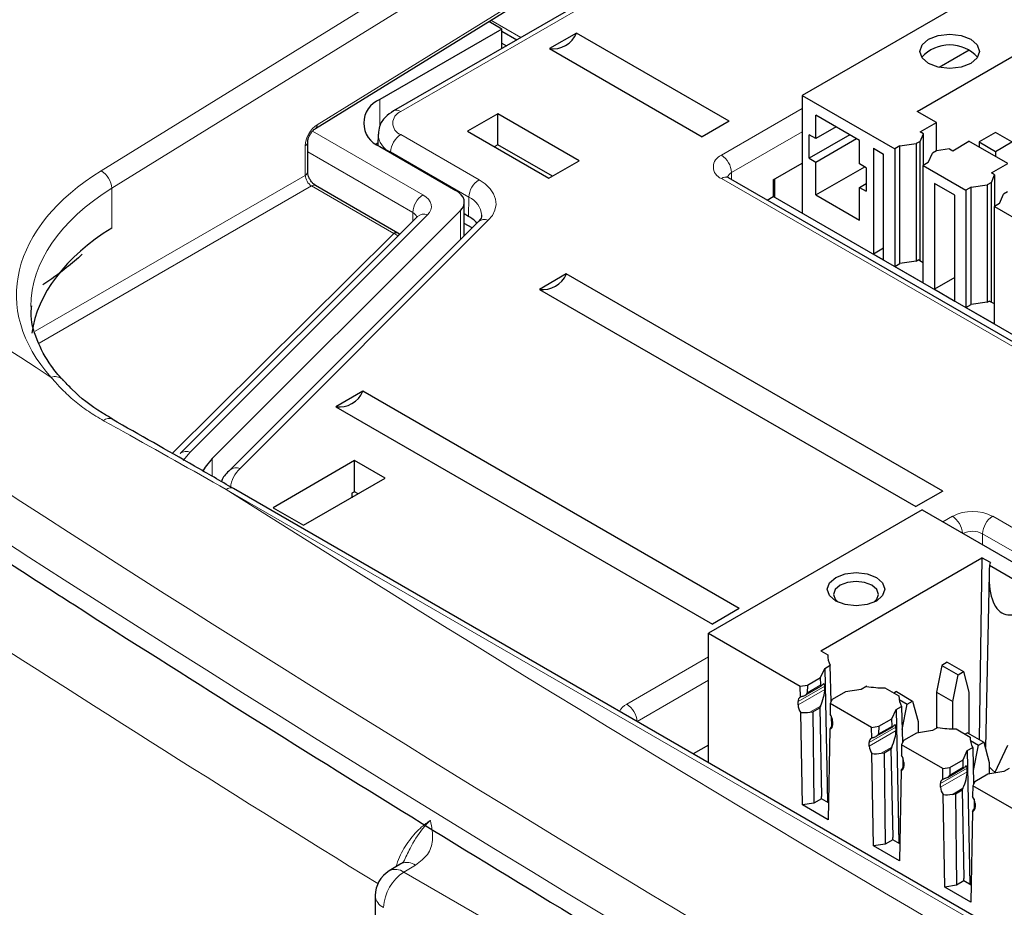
# Paper-space layout 'Blatt4' of a CAD drawing. Header units: millimetres. Extents: x 5 to 418, y 2 to 292.
# Tile 40 of 75: x 82 to 96, y 209 to 222. Entities that reach past the tile are written whole.
import ezdxf

# ---------------------------------------------------------------- set-up
doc = ezdxf.new("R2010")
doc.units = ezdxf.units.MM

psp = doc.layouts.new('Blatt4')

# ---------------------------------------------------------------- linework, layer by layer
at = {"color": 7, "linetype": 'Continuous', "lineweight": 18}
for p, q in [((83.551, 219.496), (92.776, 225.2)), ((92.917, 224.955), (83.698, 219.254)), ((86.552, 220.137), (93.113, 224.194)), ((94.361, 224.157), (87.714, 220.319)), ((88.969, 221.592), (89.386, 221.352)), ((87.425, 220.12), (87.425, 220.486)), ((92.172, 219.713), (93.294, 220.361)), ((86.489, 220.047), (88.024, 219.161)), ((87.714, 220), (88.803, 219.372)), ((93.294, 220.037), (92.313, 219.471)), ((86.388, 219.433), (86.388, 219.843)), ((87.882, 218.916), (86.422, 219.759)), ((88.662, 219.13), (87.573, 219.758)), ((87.573, 219.758), (87.573, 219.748)), ((82.635, 217.267), (86.388, 219.433)), ((108.152, 210.164), (92.172, 219.389)), ((92.314, 219.375), (92.313, 219.471)), ((86.473, 219.287), (82.687, 217.101)), ((83.698, 219.254), (83.698, 218.699)), ((87.617, 218.626), (86.473, 219.287)), ((88.662, 219.13), (88.658, 218.863)), ((88.087, 218.882), (84.79, 215.586)), ((87.882, 218.797), (87.882, 218.916)), ((88.544, 218.54), (88.544, 218.945)), ((88.932, 218.808), (85.481, 215.358)), ((84.537, 215.567), (87.617, 218.626)), ((84.79, 215.586), (84.69, 215.469)), ((85.094, 215.248), (85.094, 215.495)), ((110.431, 200.551), (85.288, 215.066)), ((95.248, 214.615), (95.382, 214.693)), ((95.943, 214.693), (113.904, 204.324)), ((95.799, 214.297), (95.802, 214.45)), ((113.762, 204.082), (95.802, 214.45)), ((90.857, 212.08), (91.993, 212.736)), ((91.993, 212.412), (91, 211.839)), ((93.608, 212.332), (93.237, 212.118)), ((93.609, 212.284), (93.237, 212.069)), ((93.554, 212.348), (93.365, 212.238)), ((93.55, 212.054), (93.403, 211.969)), ((93.714, 211.789), (93.718, 211.792)), ((94.598, 211.761), (94.227, 211.547)), ((94.544, 211.776), (94.355, 211.667)), ((94.599, 211.713), (94.227, 211.498)), ((94.54, 211.482), (94.393, 211.397)), ((94.704, 211.218), (94.708, 211.22)), ((95.588, 211.189), (95.217, 210.975)), ((95.534, 211.205), (95.345, 211.095)), ((95.589, 211.141), (95.217, 210.926)), ((95.53, 210.911), (95.383, 210.826)), ((95.694, 210.646), (95.698, 210.649)), ((87.921, 209.842), (87.76, 209.745)), ((87.76, 209.745), (105.588, 199.453))]:
    psp.add_line(p, q, dxfattribs=at)
at = {"color": 7, "linetype": 'Continuous', "lineweight": 25}
for p, q in [((86.528, 220.083), (93.09, 224.14)), ((94.261, 224.166), (87.614, 220.329)), ((96.264, 222.258), (93.294, 220.544)), ((89.122, 221.466), (87.425, 220.486)), ((89.122, 221.466), (88.938, 221.573)), ((89.122, 221.2), (89.122, 221.466)), ((94.892, 220.323), (97.056, 221.572)), ((89.122, 221.437), (89.327, 221.318)), ((90.158, 221.411), (89.784, 221.195)), ((92.279, 220.186), (90.158, 221.411)), ((89.122, 221.271), (89.184, 221.235)), ((89.784, 221.195), (91.905, 219.97)), ((95.615, 221.173), (95.199, 220.933)), ((93.294, 220.544), (94.581, 219.801)), ((93.294, 220.544), (93.294, 218.905)), ((89.066, 220.29), (88.641, 220.046)), ((90.197, 219.637), (89.066, 220.29)), ((89.066, 219.858), (89.066, 220.29)), ((94.093, 219.919), (93.485, 220.27)), ((93.485, 219.944), (93.485, 220.27)), ((95.161, 220.168), (94.892, 220.323)), ((92.279, 220.186), (91.905, 219.97)), ((93.768, 220.107), (93.485, 219.944)), ((94.934, 220.037), (95.161, 220.168)), ((95.161, 219.776), (95.161, 220.168)), ((87.4, 220.004), (87.397, 219.851)), ((88.641, 220.046), (89.773, 219.392)), ((93.485, 219.944), (93.393, 219.997)), ((93.393, 219.67), (93.393, 219.997)), ((93.959, 219.997), (93.393, 219.67)), ((93.485, 219.617), (94.051, 219.944)), ((94.979, 220.012), (94.934, 220.037)), ((94.934, 219.906), (94.979, 220.012)), ((94.979, 219.573), (94.979, 220.012)), ((95.981, 220.028), (95.755, 219.897)), ((96.207, 219.897), (95.981, 220.028)), ((86.422, 219.482), (86.422, 219.891)), ((87.397, 219.882), (87.374, 219.866)), ((87.425, 219.833), (88.481, 219.224)), ((89.066, 219.858), (89.015, 219.83)), ((89.823, 219.421), (89.066, 219.858)), ((94.093, 219.592), (94.093, 219.919)), ((94.284, 219.809), (94.425, 219.727)), ((94.284, 219.809), (94.284, 218.339)), ((94.652, 219.842), (94.581, 219.801)), ((94.581, 219.801), (94.581, 218.168)), ((94.652, 219.842), (94.878, 219.874)), ((94.652, 218.209), (94.652, 219.842)), ((94.934, 219.906), (94.878, 219.874)), ((94.878, 219.874), (94.878, 218.241)), ((94.934, 218.242), (94.934, 219.906)), ((95.343, 219.802), (95.16, 219.776)), ((95.343, 219.802), (95.387, 219.776)), ((95.387, 219.776), (95.613, 219.907)), ((96.151, 219.597), (95.613, 219.907)), ((95.755, 219.897), (95.981, 219.766)), ((95.755, 219.897), (95.755, 219.825)), ((95.981, 219.766), (96.207, 219.897)), ((93.393, 219.67), (93.485, 219.617)), ((94.425, 218.257), (94.425, 219.727)), ((95.048, 219.613), (95.104, 219.744)), ((95.16, 219.776), (95.104, 219.744)), ((95.981, 219.766), (95.981, 219.695)), ((89.773, 219.392), (90.197, 219.637)), ((92.891, 219.37), (93.294, 219.603)), ((93.485, 219.16), (93.485, 219.617)), ((93.485, 219.16), (94.164, 219.552)), ((94.185, 219.539), (94.093, 219.592)), ((94.185, 219.539), (94.185, 219.213)), ((95.048, 219.613), (94.977, 219.572)), ((94.977, 217.939), (94.977, 219.572)), ((94.977, 219.572), (95.571, 219.229)), ((95.924, 219.466), (96.151, 219.597)), ((108.252, 210.174), (92.272, 219.399)), ((92.274, 219.398), (92.272, 219.399)), ((95.969, 219.44), (95.924, 219.466)), ((95.924, 219.335), (95.969, 219.44)), ((95.969, 219.44), (95.969, 219.002)), ((87.675, 218.631), (86.531, 219.292)), ((92.891, 219.37), (92.891, 219.137)), ((92.912, 219.382), (92.912, 219.125)), ((94.093, 219.266), (94.185, 219.319)), ((94.093, 218.809), (94.093, 219.266)), ((94.093, 219.266), (94.185, 219.213)), ((95.415, 219.156), (95.133, 219.319)), ((95.133, 219.319), (95.133, 217.849)), ((95.642, 219.27), (95.571, 219.229)), ((95.642, 219.27), (95.868, 219.303)), ((95.642, 217.637), (95.642, 219.27)), ((95.924, 219.335), (95.868, 219.303)), ((95.868, 219.303), (95.868, 217.67)), ((95.924, 217.67), (95.924, 219.335)), ((92.808, 219.089), (92.891, 219.137)), ((108.481, 210.138), (92.891, 219.137)), ((93.485, 219.16), (94.093, 218.809)), ((95.415, 217.686), (95.415, 219.156)), ((95.571, 219.229), (95.571, 217.596)), ((96.038, 219.041), (96.094, 219.172)), ((96.15, 219.204), (96.094, 219.172)), ((88.598, 218.594), (88.598, 219.061)), ((96.038, 219.041), (95.967, 219.001)), ((95.967, 217.368), (95.967, 219.001)), ((95.967, 219.001), (96.561, 218.658)), ((87.946, 218.861), (84.649, 215.564)), ((88.544, 218.945), (85.094, 215.495)), ((87.947, 218.862), (87.946, 218.861)), ((88.658, 218.863), (88.598, 218.898)), ((88.79, 218.786), (85.34, 215.336)), ((88.706, 218.702), (88.598, 218.764)), ((94.425, 218.421), (94.284, 218.339)), ((94.284, 218.339), (94.425, 218.257)), ((94.581, 218.168), (94.652, 218.209)), ((94.581, 218.168), (94.977, 217.939)), ((94.878, 218.241), (94.652, 218.209)), ((94.878, 218.241), (94.906, 218.257)), ((94.977, 218.217), (94.906, 218.257)), ((90.016, 218.064), (89.642, 217.848)), ((95.249, 215.043), (90.016, 218.064)), ((95.415, 218.013), (95.133, 217.849)), ((89.642, 217.848), (94.875, 214.827)), ((95.133, 217.849), (95.415, 217.686)), ((95.571, 217.596), (95.642, 217.637)), ((95.868, 217.67), (95.642, 217.637)), ((95.868, 217.67), (95.896, 217.686)), ((95.967, 217.645), (95.896, 217.686)), ((95.571, 217.596), (95.967, 217.368)), ((83.008, 216.598), (83.01, 216.596)), ((87.188, 216.431), (86.814, 216.215)), ((92.42, 213.41), (87.188, 216.431)), ((86.814, 216.215), (92.046, 213.194)), ((87.072, 215.466), (85.94, 214.812)), ((87.496, 215.221), (87.072, 215.466)), ((87.072, 215.034), (87.072, 215.466)), ((86.364, 214.567), (87.496, 215.221)), ((110.534, 200.563), (85.39, 215.077)), ((87.072, 215.034), (87.037, 215.014)), ((87.037, 215.014), (87.037, 214.956)), ((87.122, 215.005), (87.072, 215.034)), ((95.249, 215.043), (94.875, 214.827)), ((87.037, 214.963), (87.043, 214.959)), ((85.94, 214.812), (86.364, 214.567)), ((94.963, 214.78), (91.993, 213.065)), ((94.963, 214.78), (112.782, 204.493)), ((93.552, 212.822), (95.794, 214.117)), ((95.794, 214.117), (95.756, 211.589)), ((95.912, 214.049), (95.794, 214.117)), ((95.899, 214.011), (96.6, 213.606)), ((95.892, 213.887), (95.841, 211.476)), ((92.42, 213.41), (92.046, 213.194)), ((91.993, 213.065), (93.269, 212.329)), ((91.993, 211.266), (91.993, 213.065)), ((93.552, 212.822), (93.65, 212.766)), ((93.65, 212.766), (93.651, 212.729)), ((93.551, 212.45), (93.61, 212.577)), ((93.61, 212.577), (93.686, 212.62)), ((93.61, 212.577), (93.646, 210.717)), ((93.698, 212.113), (93.686, 212.62)), ((95.237, 212.619), (95.161, 212.249)), ((95.311, 212.662), (95.237, 212.619)), ((95.237, 212.619), (95.463, 212.489)), ((95.311, 212.662), (95.538, 212.532)), ((93.368, 212.344), (93.551, 212.45)), ((93.554, 212.348), (93.551, 212.45)), ((95.387, 212.118), (95.463, 212.489)), ((95.463, 212.489), (95.538, 212.532)), ((95.538, 212.532), (95.613, 212.249)), ((93.269, 212.329), (93.368, 212.344)), ((93.272, 212.177), (93.269, 212.329)), ((93.336, 212.205), (93.563, 212.336)), ((93.368, 212.344), (93.365, 212.238)), ((93.609, 212.284), (93.608, 212.332)), ((94.116, 212.285), (93.896, 212.251)), ((94.192, 212.328), (94.116, 212.285)), ((94.443, 212.308), (94.64, 212.194)), ((93.713, 212.145), (93.686, 212.088)), ((93.896, 212.251), (93.713, 212.145)), ((94.604, 212.254), (94.57, 212.234)), ((94.604, 212.254), (94.83, 212.123)), ((94.64, 212.194), (94.641, 212.158)), ((94.643, 212.146), (94.756, 212.08)), ((95.161, 212.249), (95.387, 212.118)), ((95.161, 212.249), (95.161, 211.745)), ((95.613, 212.249), (95.613, 211.671)), ((93.237, 212.069), (93.237, 212.118)), ((93.444, 211.975), (93.539, 212.03)), ((93.55, 212.054), (93.539, 212.03)), ((93.539, 212.03), (93.563, 210.797)), ((93.686, 212.088), (93.684, 211.939)), ((94.259, 211.757), (93.686, 212.088)), ((94.541, 211.878), (94.6, 212.005)), ((94.6, 212.005), (94.676, 212.049)), ((94.6, 212.005), (94.636, 210.146)), ((94.676, 212.049), (94.688, 211.541)), ((94.684, 211.728), (94.756, 212.08)), ((94.756, 212.08), (94.83, 212.123)), ((94.83, 212.123), (94.906, 211.841)), ((95.387, 211.736), (95.387, 212.118)), ((93.298, 210.679), (93.275, 211.966)), ((93.403, 211.969), (93.444, 211.975)), ((93.444, 211.975), (93.458, 210.704)), ((93.706, 211.776), (93.703, 211.903)), ((94.358, 211.772), (94.541, 211.878)), ((94.544, 211.776), (94.541, 211.878)), ((93.68, 211.732), (93.658, 210.471)), ((93.718, 211.798), (93.714, 211.789)), ((93.718, 211.841), (93.718, 211.792)), ((94.259, 211.757), (94.358, 211.772)), ((94.262, 211.606), (94.259, 211.757)), ((94.325, 211.633), (94.553, 211.764)), ((94.358, 211.772), (94.355, 211.667)), ((94.599, 211.713), (94.598, 211.761)), ((94.906, 211.841), (94.906, 211.682)), ((95.182, 211.757), (95.106, 211.713)), ((95.433, 211.736), (95.63, 211.623)), ((94.886, 211.679), (94.703, 211.573)), ((95.106, 211.713), (94.886, 211.679)), ((95.594, 211.683), (95.56, 211.663)), ((95.594, 211.683), (95.82, 211.552)), ((95.63, 211.623), (95.631, 211.586)), ((91.993, 211.512), (91.78, 211.389)), ((94.227, 211.498), (94.227, 211.547)), ((94.434, 211.404), (94.529, 211.458)), ((94.54, 211.482), (94.529, 211.458)), ((94.529, 211.458), (94.553, 210.225)), ((94.676, 211.516), (94.674, 211.368)), ((94.703, 211.573), (94.676, 211.516)), ((95.249, 211.186), (94.676, 211.516)), ((95.59, 211.434), (95.666, 211.477)), ((95.633, 211.574), (95.746, 211.509)), ((95.666, 211.477), (95.678, 210.97)), ((95.674, 211.156), (95.746, 211.509)), ((95.746, 211.509), (95.82, 211.552)), ((95.82, 211.552), (95.896, 211.269)), ((95.974, 211.123), (96.151, 211.51)), ((94.288, 210.108), (94.265, 211.394)), ((94.393, 211.397), (94.434, 211.404)), ((94.434, 211.404), (94.448, 210.132)), ((94.693, 211.332), (94.696, 211.205)), ((95.531, 211.307), (95.59, 211.434)), ((95.59, 211.434), (95.626, 209.574)), ((94.708, 211.227), (94.704, 211.218)), ((94.708, 211.269), (94.708, 211.22)), ((95.249, 211.186), (95.348, 211.201)), ((95.252, 211.034), (95.249, 211.186)), ((95.315, 211.062), (95.543, 211.193)), ((95.348, 211.201), (95.345, 211.095)), ((95.348, 211.201), (95.531, 211.307)), ((95.534, 211.205), (95.531, 211.307)), ((95.589, 211.141), (95.588, 211.189)), ((95.896, 211.269), (95.896, 211.111)), ((96.172, 211.185), (96.096, 211.142)), ((94.67, 211.16), (94.648, 209.9)), ((95.876, 211.108), (95.693, 211.002)), ((96.096, 211.142), (95.876, 211.108)), ((95.217, 210.926), (95.217, 210.975)), ((95.53, 210.911), (95.519, 210.887)), ((95.666, 210.945), (95.664, 210.796)), ((95.693, 211.002), (95.666, 210.945)), ((96.239, 210.614), (95.666, 210.945)), ((93.564, 210.765), (93.458, 210.704)), ((93.564, 210.765), (93.563, 210.797)), ((93.662, 210.708), (93.564, 210.765)), ((95.278, 209.536), (95.255, 210.823)), ((95.383, 210.826), (95.424, 210.832)), ((95.424, 210.832), (95.519, 210.887)), ((95.424, 210.832), (95.438, 209.561)), ((95.519, 210.887), (95.542, 209.654)), ((93.458, 210.704), (93.298, 210.679)), ((93.658, 210.471), (93.298, 210.679)), ((95.683, 210.76), (95.686, 210.633)), ((95.698, 210.656), (95.694, 210.646)), ((95.698, 210.698), (95.698, 210.649)), ((95.66, 210.589), (95.638, 209.328)), ((94.554, 210.193), (94.553, 210.225)), ((94.448, 210.132), (94.288, 210.108)), ((94.648, 209.9), (94.288, 210.108)), ((94.554, 210.193), (94.448, 210.132)), ((94.652, 210.136), (94.554, 210.193)), ((87.716, 209.858), (87.554, 209.762)), ((95.438, 209.561), (95.278, 209.536)), ((95.638, 209.328), (95.278, 209.536)), ((95.543, 209.622), (95.438, 209.561)), ((95.543, 209.622), (95.542, 209.654)), ((95.642, 209.565), (95.543, 209.622)), ((87.36, 209.418), (87.36, 182.091))]:
    psp.add_line(p, q, dxfattribs=at)
at = {"color": 7, "linetype": 'Continuous', "lineweight": 25, "flags": 128}
for points in [[(95.637, 220.987), (95.503, 220.936), (95.345, 220.917), (95.186, 220.936), (95.052, 220.987), (94.963, 221.065), (94.931, 221.156), (94.963, 221.247), (95.052, 221.325), (95.186, 221.376), (95.345, 221.395), (95.503, 221.376), (95.637, 221.325), (95.727, 221.247), (95.758, 221.156), (95.727, 221.065), (95.637, 220.987)], [(88.544, 218.945), (88.572, 218.979), (88.59, 219.015), (88.598, 219.053), (88.595, 219.091), (88.581, 219.128), (88.557, 219.163), (88.523, 219.195), (88.481, 219.224)], [(87.699, 218.613), (87.688, 218.623), (87.675, 218.631)], [(85.094, 215.495), (84.996, 215.376), (84.961, 215.315)], [(94.326, 213.841), (94.413, 213.766), (94.444, 213.678), (94.413, 213.589), (94.326, 213.514), (94.197, 213.464), (94.044, 213.447), (93.89, 213.464), (93.761, 213.514), (93.674, 213.589), (93.644, 213.678), (93.674, 213.766), (93.761, 213.841), (93.89, 213.891), (94.044, 213.909), (94.197, 213.891), (94.326, 213.841)], [(94.292, 213.497), (94.333, 213.538), (94.357, 213.607), (94.333, 213.676), (94.265, 213.735), (94.163, 213.774), (94.044, 213.788), (93.924, 213.774), (93.822, 213.735), (93.754, 213.676), (93.73, 213.607), (93.754, 213.538), (93.795, 213.497)], [(95.977, 211.129), (95.935, 211.165), (95.896, 211.209)], [(87.727, 209.864), (87.717, 209.859), (87.716, 209.858)]]:
    psp.add_lwpolyline(points, dxfattribs=at)
at = {"color": 7, "linetype": 'Continuous', "lineweight": 18, "flags": 128}
for points in [[(88.803, 219.372), (88.889, 219.314), (88.957, 219.248), (89.005, 219.177), (89.033, 219.103), (89.04, 219.026), (89.024, 218.95), (88.988, 218.877), (88.932, 218.808)], [(88.087, 218.882), (88.115, 218.917), (88.133, 218.953), (88.141, 218.99), (88.137, 219.028), (88.124, 219.065), (88.1, 219.1), (88.066, 219.132), (88.024, 219.161)]]:
    psp.add_lwpolyline(points, dxfattribs=at)
at = {"color": 7, "linetype": 'Continuous', "lineweight": 25}
for centre, radius, start, end in [((89.829, 221.548), 0.356, 262.6225, 337.3722), ((95.345, 220.719), 0.527, 42.4599, 137.5401), ((87.549, 220.16), 0.349, 110.7834, 249.2166), ((88.458, 218.498), 0.416, 40.6764, 61.3118), ((89.688, 218.2), 0.356, 262.6225, 337.3722), ((86.859, 216.568), 0.356, 262.6225, 337.3722), ((96.123, 213.959), 0.23, 157.0218, 167.0334), ((93.928, 212.757), 0.278, 178.227, 209.4562), ((94.424, 213.617), 1.31, 259.7801, 270.8315), ((93.292, 212.126), 0.0554, 111.6771, 187.7692), ((94.918, 212.185), 0.278, 178.227, 209.4562), ((93.419, 212.077), 0.182, 182.5078, 217.7954), ((93.538, 211.833), 0.18, 2.3789, 36.0727), ((93.665, 211.784), 0.054, 286.5351, 8.4901), ((95.414, 213.046), 1.31, 259.7801, 270.8315), ((94.282, 211.554), 0.0554, 111.6771, 187.7692), ((95.908, 211.614), 0.278, 178.227, 209.4562), ((94.409, 211.506), 0.182, 182.5078, 217.7954), ((94.528, 211.262), 0.18, 2.3789, 36.0727), ((94.655, 211.212), 0.054, 286.5351, 8.4901), ((95.272, 210.983), 0.0554, 111.6771, 187.7692), ((95.399, 210.934), 0.182, 182.5078, 217.7954), ((95.518, 210.69), 0.18, 2.3789, 36.0727), ((95.645, 210.641), 0.054, 286.5351, 8.4901), ((87.76, 209.418), 0.4, 120.8709, 180)]:
    psp.add_arc(centre, radius, start, end, dxfattribs=at)
at = {"color": 7, "linetype": 'Continuous', "lineweight": 18}
for centre, radius, start, end in [((87.775, 220.16), 0.171, 110.7834, 249.2166), ((87.656, 220.24), 0.0988, 53.7686, 114.902), ((86.493, 220.13), 0.0593, 306.9249, 6.4107), ((87.681, 220.018), 0.281, 182.546, 247.4107), ((87.881, 219.741), 0.308, 122.6523, 176.7703), ((86.363, 219.897), 0.0592, 295.3275, 355.3543), ((92.233, 219.551), 0.173, 110.7834, 249.2166), ((92.005, 219.454), 0.308, 3.2297, 57.3477), ((83.391, 219.234), 0.307, 3.7563, 58.5529), ((86.362, 219.487), 0.0594, 295.3879, 354.638), ((92.23, 219.31), 0.0988, 65.0771, 126.2333), ((92.359, 219.375), 0.106, 115.4642, 162.6157), ((86.506, 219.238), 0.0594, 65.3602, 124.6041), ((88.969, 219.112), 0.308, 122.6523, 176.7703), ((88.189, 218.902), 0.307, 122.6055, 177.3945), ((88.534, 218.85), 0.308, 5.0685, 65.4103), ((87.832, 218.816), 0.112, 19.433, 63.6495), ((88.034, 218.759), 0.134, 66.632, 130.9578), ((88.879, 218.682), 0.137, 67.3245, 130.2653), ((87.65, 218.577), 0.0594, 65.3602, 124.6041), ((87.566, 218.48), 0.155, 45.2411, 70.8488), ((82.912, 216.497), 0.139, 46.55, 113.0714), ((83.661, 215.947), 0.107, 64.9069, 135.1768), ((84.737, 215.462), 0.134, 66.6331, 130.9412), ((85.428, 215.231), 0.137, 67.3236, 130.2807), ((85.763, 215.052), 0.416, 132.6497, 174.3375), ((85.348, 214.99), 0.0973, 64.3317, 128.3121), ((95.663, 214.151), 0.609, 62.6097, 117.3903), ((95.215, 214.432), 0.309, 4.4275, 57.281), ((96.109, 214.433), 0.308, 122.6523, 176.7703), ((95.662, 214.181), 0.303, 62.682, 116.1678), ((272.25, 508.965), 351.852, 237.0921, 238.30656), ((90.968, 211.866), 0.241, 117.3923, 151.75), ((90.691, 211.821), 0.308, 3.2297, 57.3477), ((87.802, 209.667), 0.212, 55.8104, 110.7239), ((272.237, 505.069), 351.827, 237.09208, 238.29968), ((88.091, 209.227), 0.615, 122.6055, 177.3945), ((87.643, 209.586), 0.197, 53.829, 116.8599), ((272.237, 504.977), 351.817, 237.09207, 238.2987), ((87.556, 209.436), 0.198, 185.0787, 246.2415)]:
    psp.add_arc(centre, radius, start, end, dxfattribs=at)
for centre, major_axis, ratio, start_param, end_param in [((365.416, 367.659), (378.785, 5.828), 0.587275, 3.834555, 3.861422), ((86.555, 219.943), (0.117, 0.21), 0.567218, 0.794343, 2.347686), ((365.431, 366.688), (379.985, 5.827), 0.587244, 3.834585, 4.001386), ((86.573, 217.813), (4.2, 0.065), 0.587275, 2.364613, 3.617845), ((86.471, 219.384), (-0.06, 0.104), 0.55776, 0.785631, 2.356122), ((86.575, 217.651), (4, 0.065), 0.587769, 2.364144, 3.132089), ((365.431, 355.201), (379.987, -5.634), 0.567146, 3.873355, 3.997444), ((365.416, 367.659), (378.785, 5.828), 0.587275, 3.871004, 3.964908)]:
    psp.add_ellipse(centre, major_axis=major_axis, ratio=ratio, start_param=start_param, end_param=end_param, dxfattribs=at)
at = {"color": 7, "linetype": 'Continuous', "lineweight": 25}
for centre, major_axis, ratio, start_param, end_param in [((86.575, 217.096), (4, 0.063), 0.587572, 2.364332, 3.053516), ((96.505, 214.467), (0.399, 1.134), 0.410555, 2.12407, 4.005778), ((93.547, 212.15), (0.051, 0.164), 0.214878, 4.155505, 5.726301), ((93.58, 212.404), (0.0213, 0.0685), 0.214878, 2.584709, 3.70514), ((93.546, 212.198), (0.051, 0.164), 0.214878, 5.726301, 6.846733), ((93.407, 212.118), (0.231, 0.045), 0.415057, 1.927727, 2.114113), ((93.268, 212.223), (0.0963, 0.0188), 0.415057, 5.06932, 6.189751), ((93.406, 212.069), (0.231, 0.045), 0.415057, 4.034806, 4.618955), ((93.717, 211.889), (0.054, 0.167), 0.189303, 3.548819, 4.132968), ((94.57, 211.832), (0.0213, 0.0685), 0.214878, 2.584709, 3.70514), ((94.536, 211.627), (0.051, 0.164), 0.214878, 5.726301, 6.846733), ((94.397, 211.547), (0.231, 0.045), 0.415057, 1.927727, 2.114113), ((94.258, 211.652), (0.0963, 0.0188), 0.415057, 5.06932, 6.189751), ((94.537, 211.579), (0.051, 0.164), 0.214878, 4.155505, 5.726301), ((94.396, 211.497), (0.231, 0.045), 0.415057, 4.034806, 4.618955), ((94.707, 211.317), (0.054, 0.167), 0.189303, 3.548819, 4.132968), ((95.56, 211.261), (0.0213, 0.0685), 0.214878, 2.584709, 3.70514), ((95.526, 211.055), (0.051, 0.164), 0.214878, 5.726301, 6.846733), ((95.387, 210.975), (0.231, 0.045), 0.415057, 1.927727, 2.114113), ((95.248, 211.08), (0.0963, 0.0188), 0.415057, 5.06932, 6.189751), ((95.527, 211.007), (0.051, 0.164), 0.214878, 4.155505, 5.726301), ((95.386, 210.926), (0.231, 0.045), 0.415057, 4.034806, 4.618955), ((95.697, 210.746), (0.054, 0.167), 0.189303, 3.548819, 4.132968)]:
    psp.add_ellipse(centre, major_axis=major_axis, ratio=ratio, start_param=start_param, end_param=end_param, dxfattribs=at)
for points, knots in [([(87.614, 220.329), (87.575, 220.302), (87.493, 220.246), (87.415, 220.13), (87.408, 220.043), (87.405, 220.005)], [0, 0, 0, 0, 0.346736, 0.724568, 1, 1, 1, 1]), ([(86.422, 219.891), (86.422, 219.901), (86.423, 219.919), (86.434, 219.959), (86.454, 220.002), (86.481, 220.041), (86.508, 220.069), (86.522, 220.079), (86.528, 220.083)], [0, 0, 0, 0, 0.160843, 0.326207, 0.507682, 0.697884, 0.866266, 1, 1, 1, 1]), ([(86.531, 219.292), (86.524, 219.297), (86.508, 219.307), (86.48, 219.336), (86.453, 219.375), (86.433, 219.417), (86.423, 219.456), (86.422, 219.474), (86.422, 219.482)], [0, 0, 0, 0, 0.159177, 0.322819, 0.501776, 0.689329, 0.856352, 1, 1, 1, 1]), ([(92.272, 219.399), (92.263, 219.405), (92.249, 219.415), (92.25, 219.415), (92.25, 219.415)], [0, 0, 0, 0, 0.593928, 1, 1, 1, 1]), ([(88.838, 218.878), (88.838, 218.875), (88.843, 218.854), (88.828, 218.826), (88.794, 218.79), (88.79, 218.786)], [0, 0, 0, 0, 0.122874, 0.905337, 1, 1, 1, 1]), ([(83.288, 218.335), (83.216, 218.271), (83.035, 218.113), (82.85, 217.986), (82.738, 217.91)], [0, 0, 0, 0, 0.398602, 1, 1, 1, 1]), ([(83.008, 216.597), (82.957, 216.658), (82.805, 216.836), (82.648, 217.149), (82.564, 217.43), (82.582, 217.587), (82.586, 217.617)], [0, 0, 0, 0, 0.186672, 0.548526, 0.915263, 1, 1, 1, 1]), ([(83.707, 216.047), (83.659, 216.075), (83.446, 216.196), (83.207, 216.386), (83.057, 216.55), (83.013, 216.598)], [0, 0, 0, 0, 0.174038, 0.758796, 1, 1, 1, 1]), ([(85.39, 215.077), (85.21, 215.182), (84.648, 215.507), (84.085, 215.825), (83.704, 216.041)], [0, 0, 0, 0, 0.3218502, 1, 1, 1, 1]), ([(85.34, 215.336), (85.297, 215.295), (85.247, 215.246), (85.227, 215.183), (85.224, 215.173)], [0, 0, 0, 0, 0.838981, 1, 1, 1, 1]), ([(80.749, 215.029), (81.558, 214.505), (83.901, 212.985), (87.852, 210.504), (92.632, 207.605), (97.503, 204.755), (102.463, 201.955), (107.511, 199.207), (111.398, 197.163), (113.601, 196.034), (114.074, 195.791)], [0, 0, 0, 0, 0.0774167, 0.2244859, 0.3715556, 0.5186246, 0.6656928, 0.8127599, 0.959826, 1, 1, 1, 1]), ([(87.752, 209.888), (87.754, 209.887), (87.756, 209.885), (87.707, 209.852), (87.681, 209.84), (87.678, 209.839)], [0, 0, 0, 0, 0.642595, 0.959002, 1, 1, 1, 1])]:
    psp.add_open_spline(points, degree=3, knots=knots, dxfattribs=at)
at = {"color": 7, "linetype": 'Continuous', "lineweight": 18}
for points, knots in [([(83.585, 216.022), (83.513, 216.065), (83.368, 216.15), (83.176, 216.297), (83.017, 216.443), (82.916, 216.554), (82.869, 216.611), (82.858, 216.625)], [0, 0, 0, 0, 0.245187, 0.493124, 0.745126, 0.936127, 1, 1, 1, 1]), ([(85.288, 215.066), (84.812, 215.335), (84.244, 215.655), (83.676, 215.972), (83.585, 216.022)], [0, 0, 0, 0, 0.83921, 1, 1, 1, 1]), ([(87.648, 209.818), (87.663, 209.864), (87.705, 209.992), (87.831, 210.191), (87.983, 210.364), (88.086, 210.435), (88.127, 210.463)], [0, 0, 0, 0, 0.172263, 0.482953, 0.794087, 1, 1, 1, 1]), ([(87.754, 209.887), (87.783, 209.95), (87.861, 210.118), (87.987, 210.32), (88.089, 210.429), (88.126, 210.463), (88.127, 210.463)], [0, 0, 0, 0, 0.275597, 0.733887, 0.995268, 1, 1, 1, 1]), ([(88.127, 210.463), (88.127, 210.463), (88.146, 210.37), (88.175, 210.213), (88.114, 209.991), (87.983, 209.889), (87.921, 209.842)], [0, 0, 0, 0, 0.002736, 0.425621, 0.729567, 1, 1, 1, 1])]:
    psp.add_open_spline(points, degree=3, knots=knots, dxfattribs=at)

doc.saveas('drawing.dxf')
